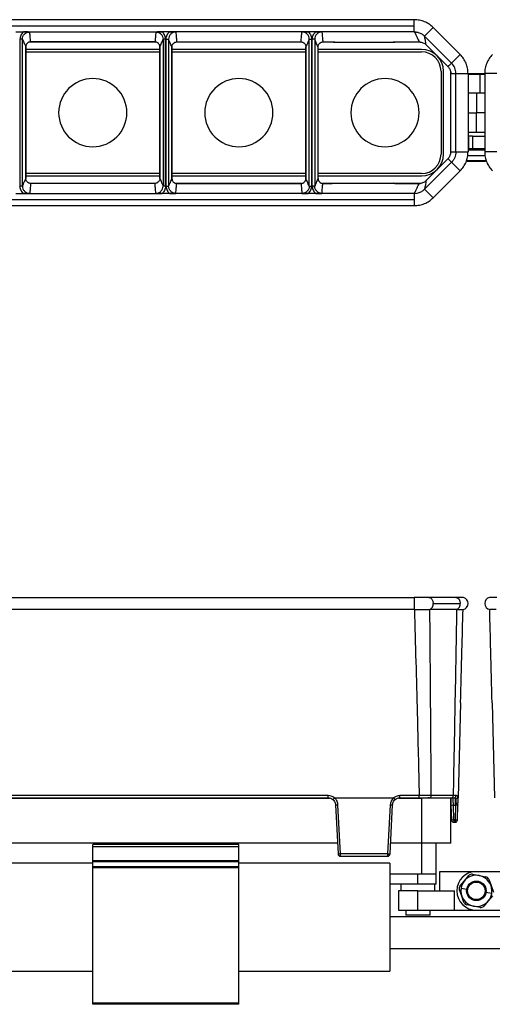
# Model space of a CAD drawing. Header units: millimetres. Extents: x -724 to 2929, y 427 to 799.
# Tile 22 of 51: x 140 to 237, y 596 to 799. Entities that reach past the tile are written whole.
import ezdxf

# ---------------------------------------------------------------- set-up
doc = ezdxf.new("R2010")
doc.units = ezdxf.units.MM

# ---------------------------------------------------------------- blocks, each defined once
blk = doc.blocks.new('Drawing View1')
at = {"color": 7, "linetype": 'Continuous', "lineweight": 25}
for p, q in [((245.57, 31.04), (143.56, 31.04)), ((245.57, 29.79), (245.57, 31.04)), ((143.56, 29.79), (245.57, 29.79)), ((163.8, 28.54), (165.33, 28.54)), ((165.33, 28.54), (193.8, 28.54)), ((195.33, 28.54), (193.8, 28.54)), ((223.8, 28.54), (195.33, 28.54)), ((225.33, 28.54), (223.8, 28.54)), ((245.57, 28.54), (225.33, 28.54)), ((245.57, 28.54), (245.57, 29.79)), ((247.69, 27.66), (249.46, 29.43)), ((249.46, 29.43), (255, 23.89)), ((164.62, 27.01), (164.62, -3.13)), ((165.12, 27.01), (164.62, 27.01)), ((165.12, -3.13), (165.12, 27.01)), ((192.46, 26.44), (166.67, 26.44)), ((166.8, 26.47), (192.32, 26.47)), ((192.32, 26.47), (166.8, 26.47)), ((166.8, 26.47), (166.8, 26.47)), ((179.56, 26.44), (179.56, 26.47)), ((192.32, 26.47), (192.32, 26.47)), ((194.5, 27.01), (194, 27.01)), ((194, 27.01), (194, -3.13)), ((194.5, -3.13), (194.5, 27.01)), ((194.62, -3.13), (194.62, 27.01)), ((194.62, 27.01), (195.12, 27.01)), ((195.12, 27.01), (195.12, -3.13)), ((222.46, 26.44), (196.67, 26.44)), ((196.8, 26.47), (222.32, 26.47)), ((196.8, 26.47), (222.32, 26.47)), ((196.8, 26.47), (196.8, 26.47)), ((209.56, 26.44), (209.56, 26.47)), ((222.32, 26.47), (222.32, 26.47)), ((224, 27.01), (224.5, 27.01)), ((224, -3.13), (224, 27.01)), ((224.5, 27.01), (224.5, -3.13)), ((224.62, -3.13), (224.62, 27.01)), ((225.12, 27.01), (224.62, 27.01)), ((225.12, 27.01), (225.12, -3.13)), ((229.23, 26.44), (226.67, 26.44)), ((226.8, 26.47), (227.9, 26.47)), ((226.8, 26.47), (227.9, 26.47)), ((226.8, 26.47), (226.8, 26.47)), ((227.9, 26.47), (227.9, 26.47)), ((229.23, 26.45), (229.23, 26.44)), ((229.25, 26.44), (241.26, 26.44)), ((241.28, 26.44), (241.32, 26.45)), ((246.87, 26.44), (241.29, 26.44)), ((242.62, 26.47), (246.59, 26.47)), ((242.62, 26.47), (246.59, 26.47)), ((242.62, 26.47), (242.62, 26.47)), ((246.59, 26.47), (246.59, 26.47)), ((253.23, 22.12), (247.69, 27.66)), ((165.8, 25.47), (165.81, 25.47)), ((165.81, 25.47), (165.81, -1.58)), ((165.81, 25.47), (165.81, 25.47)), ((165.81, -1.58), (165.81, 25.47)), ((193.32, 24.94), (165.81, 24.94)), ((165.81, 24.44), (193.32, 24.44)), ((193.32, -1.58), (193.32, 25.47)), ((193.32, 25.47), (193.32, 25.47)), ((193.32, 25.47), (193.32, -1.58)), ((195.81, -1.58), (195.81, 25.47)), ((195.81, 25.47), (195.81, 25.47)), ((195.81, 25.47), (195.81, -1.58)), ((223.32, 24.94), (195.81, 24.94)), ((195.81, 24.44), (223.32, 24.44)), ((223.32, 25.47), (223.32, -1.58)), ((223.32, 25.47), (223.32, 25.47)), ((223.32, 25.47), (223.32, 25.47)), ((223.32, -1.58), (223.32, 25.47)), ((225.81, -1.58), (225.81, 25.47)), ((247.06, 24.94), (225.81, 24.94)), ((225.81, 24.44), (247.06, 24.44)), ((248.01, 25.88), (252.49, 21.4)), ((248.01, 25.88), (252.49, 21.4)), ((248.01, 25.88), (248.01, 25.88)), ((253.23, 22.12), (255, 23.89)), ((251.06, 20.44), (251.06, 3.44)), ((251.56, 3.44), (251.56, 20.44)), ((252.49, 21.4), (252.49, 21.4)), ((253.06, 19.98), (253.06, 20.44)), ((253.23, 22.12), (253.23, 22.12)), ((253.06, 3.91), (253.06, 19.98)), ((254.11, 20), (256.61, 20)), ((254.11, 3.89), (254.11, 20)), ((254.11, 20), (254.11, 20)), ((256.61, 20), (256.61, 3.89)), ((259.01, 19.94), (256.61, 19.94)), ((259.04, 19.81), (256.61, 19.81)), ((259.04, 19.81), (259.01, 19.94)), ((260.02, 19.94), (259.01, 19.94)), ((259.04, 19.81), (259.04, 15.94)), ((260.02, 19.81), (259.04, 19.81)), ((262.52, 20), (260.02, 20)), ((260.02, 20), (260.02, 3.89)), ((258.31, 15.94), (256.61, 15.94)), ((258.31, 15.94), (258.31, 11.94)), ((260.02, 15.94), (258.31, 15.94)), ((256.61, 11.94), (258.31, 11.94)), ((260.02, 11.94), (258.31, 11.94)), ((258.31, 7.94), (258.31, 11.94)), ((256.61, 7.94), (258.31, 7.94)), ((256.78, 7.14), (256.61, 7.14)), ((256.78, 4.58), (256.78, 7.14)), ((257.53, 7.14), (256.78, 7.14)), ((257.53, 7.14), (257.53, 4.58)), ((257.53, 7.14), (260.02, 7.14)), ((258.31, 7.94), (260.02, 7.94)), ((256.61, 4.58), (256.78, 4.58)), ((256.61, 4.34), (260.02, 4.34)), ((256.78, 4.58), (257.53, 4.58)), ((257.53, 4.58), (258.89, 4.58)), ((258.89, 4.58), (260.02, 4.58)), ((252.49, 2.49), (248.01, -2)), ((248.01, -2), (252.49, 2.49)), ((252.49, 2.49), (252.49, 2.49)), ((253.06, 3.44), (253.06, 3.91)), ((254.11, 3.89), (256.61, 3.89)), ((254.11, 3.89), (254.11, 3.89)), ((256.31, 2.14), (256.51, 1.94)), ((256.31, 2.14), (260.31, 2.14)), ((256.5, 3.14), (260.12, 3.14)), ((262.52, 3.89), (260.02, 3.89)), ((260.11, 1.94), (260.31, 2.14)), ((253.23, 1.77), (247.69, -3.77)), ((253.23, 1.77), (255, 0)), ((253.23, 1.77), (253.23, 1.77)), ((260.11, 1.94), (256.51, 1.94)), ((165.8, -1.58), (165.81, -1.58)), ((193.32, -0.56), (165.81, -0.56)), ((165.81, -1.06), (193.32, -1.06)), ((165.81, -1.58), (165.81, -1.58)), ((193.32, -1.58), (193.32, -1.58)), ((223.32, -0.56), (195.81, -0.56)), ((195.81, -1.06), (223.32, -1.06)), ((195.81, -1.58), (195.81, -1.58)), ((223.32, -1.58), (223.32, -1.58)), ((223.32, -1.58), (223.32, -1.58)), ((247.06, -0.56), (225.81, -0.56)), ((225.81, -1.06), (247.06, -1.06)), ((248.01, -2), (248.01, -2)), ((249.46, -5.54), (255, 0)), ((165.12, -3.13), (164.62, -3.13)), ((166.67, -2.56), (192.46, -2.56)), ((192.32, -2.58), (166.8, -2.58)), ((192.32, -2.58), (166.8, -2.58)), ((166.8, -2.58), (166.8, -2.58)), ((179.56, -2.58), (179.56, -2.56)), ((192.32, -2.58), (192.32, -2.58)), ((194.5, -3.13), (194, -3.13)), ((194.62, -3.13), (195.12, -3.13)), ((196.67, -2.56), (222.46, -2.56)), ((222.32, -2.58), (196.8, -2.58)), ((196.8, -2.58), (222.32, -2.58)), ((196.8, -2.58), (196.8, -2.58)), ((209.56, -2.58), (209.56, -2.56)), ((222.32, -2.58), (222.32, -2.58)), ((224, -3.13), (224.5, -3.13)), ((225.12, -3.13), (224.62, -3.13)), ((226.67, -2.56), (229.23, -2.56)), ((227.9, -2.58), (226.8, -2.58)), ((226.8, -2.58), (227.9, -2.58)), ((226.8, -2.58), (226.8, -2.58)), ((227.9, -2.58), (227.9, -2.58)), ((229.23, -2.56), (229.23, -2.56)), ((229.25, -2.56), (241.26, -2.56)), ((241.29, -2.56), (246.87, -2.56)), ((246.59, -2.58), (242.62, -2.58)), ((242.62, -2.58), (246.59, -2.58)), ((242.62, -2.58), (242.62, -2.58)), ((246.59, -2.58), (246.59, -2.58)), ((247.69, -3.77), (249.46, -5.54)), ((143.56, -5.9), (245.57, -5.9)), ((163.8, -4.65), (165.33, -4.65)), ((165.33, -4.65), (193.8, -4.65)), ((195.33, -4.65), (193.8, -4.65)), ((223.8, -4.65), (195.33, -4.65)), ((225.33, -4.65), (223.8, -4.65)), ((245.57, -4.65), (225.33, -4.65)), ((245.57, -4.65), (246.16, -4.6)), ((245.57, -4.65), (245.57, -5.9)), ((245.57, -5.9), (245.57, -7.15)), ((246.16, -4.6), (246.4, -4.54)), ((143.56, -7.15), (245.57, -7.15))]:
    blk.add_line(p, q, dxfattribs=at)
for centre, radius, start, end in [((247.06, 20.44), 4.5, 0, 90), ((247.06, 20.44), 4, 0, 90), ((179.56, 11.94), 7, 90, 270), ((179.56, 11.94), 7, 270, 90), ((209.56, 11.94), 7, 90, 270), ((209.56, 11.94), 7, 270, 90), ((239.56, 11.94), 7, 90, 270), ((239.56, 11.94), 7, 270, 90), ((247.06, 3.44), 4.5, 270, 0), ((247.06, 3.44), 4, 270, 0)]:
    blk.add_arc(centre, radius, start, end, dxfattribs=at)
for points, knots in [([(249.46, 29.43), (249.19, 29.67), (248.65, 30.15), (247.69, 30.65), (246.65, 30.98), (245.93, 31.02), (245.57, 31.04)], [0, 0, 0, 0, 0.249397, 0.499578, 0.748601, 1, 1, 1, 1]), ([(165.33, 28.54), (165.11, 28.29), (164.71, 27.86), (164.65, 27.27), (164.62, 27.01)], [0, 0, 0, 0, 0.559408, 1, 1, 1, 1]), ([(165.12, 27.01), (165.15, 27.21), (165.19, 27.6), (165.54, 28.1), (166.03, 28.45), (166.43, 28.49), (166.62, 28.51)], [0, 0, 0, 0, 0.250188, 0.500047, 0.749705, 1, 1, 1, 1]), ([(166.62, 28.51), (166.42, 28.52), (166.02, 28.53), (165.56, 28.54), (165.33, 28.54)], [0, 0, 0, 0, 0.4997069, 1, 1, 1, 1]), ([(166.8, 26.47), (166.78, 26.85), (166.73, 27.53), (166.66, 28.21), (166.62, 28.51)], [0, 0, 0, 0, 0.560004, 1, 1, 1, 1]), ([(192.51, 28.51), (192.48, 28.13), (192.43, 27.45), (192.36, 26.77), (192.32, 26.47)], [0, 0, 0, 0, 0.560004, 1, 1, 1, 1]), ([(193.8, 28.54), (193.57, 28.54), (193.11, 28.53), (192.71, 28.52), (192.51, 28.51)], [0, 0, 0, 0, 0.49952, 1, 1, 1, 1]), ([(192.51, 28.51), (192.7, 28.49), (193.1, 28.45), (193.59, 28.1), (193.94, 27.6), (193.98, 27.21), (194, 27.01)], [0, 0, 0, 0, 0.250295, 0.499953, 0.749812, 1, 1, 1, 1]), ([(194.5, 27.01), (194.46, 27.34), (194.39, 27.93), (193.98, 28.35), (193.8, 28.54)], [0, 0, 0, 0, 0.558502, 1, 1, 1, 1]), ([(194.62, 27.01), (194.67, 27.34), (194.74, 27.93), (195.15, 28.35), (195.33, 28.54)], [0, 0, 0, 0, 0.558502, 1, 1, 1, 1]), ([(196.62, 28.51), (196.43, 28.49), (196.03, 28.45), (195.54, 28.1), (195.19, 27.6), (195.15, 27.21), (195.12, 27.01)], [0, 0, 0, 0, 0.250295, 0.499953, 0.749812, 1, 1, 1, 1]), ([(195.33, 28.54), (195.56, 28.54), (196.02, 28.53), (196.42, 28.52), (196.62, 28.51)], [0, 0, 0, 0, 0.49952, 1, 1, 1, 1]), ([(196.62, 28.51), (196.65, 28.13), (196.7, 27.45), (196.77, 26.77), (196.8, 26.47)], [0, 0, 0, 0, 0.560004, 1, 1, 1, 1]), ([(222.32, 26.47), (222.35, 26.85), (222.4, 27.53), (222.47, 28.21), (222.51, 28.51)], [0, 0, 0, 0, 0.560004, 1, 1, 1, 1]), ([(222.51, 28.51), (222.71, 28.52), (223.11, 28.53), (223.57, 28.54), (223.8, 28.54)], [0, 0, 0, 0, 0.4997069, 1, 1, 1, 1]), ([(224, 27.01), (223.98, 27.21), (223.94, 27.6), (223.59, 28.1), (223.1, 28.45), (222.7, 28.49), (222.51, 28.51)], [0, 0, 0, 0, 0.250188, 0.500047, 0.749705, 1, 1, 1, 1]), ([(223.8, 28.54), (224.02, 28.29), (224.42, 27.86), (224.48, 27.27), (224.5, 27.01)], [0, 0, 0, 0, 0.5594084, 1, 1, 1, 1]), ([(224.62, 27.01), (224.67, 27.34), (224.74, 27.93), (225.15, 28.35), (225.33, 28.54)], [0, 0, 0, 0, 0.558502, 1, 1, 1, 1]), ([(226.62, 28.51), (226.43, 28.49), (226.03, 28.45), (225.54, 28.1), (225.19, 27.6), (225.15, 27.21), (225.12, 27.01)], [0, 0, 0, 0, 0.250295, 0.499953, 0.749812, 1, 1, 1, 1]), ([(225.33, 28.54), (225.56, 28.54), (226.02, 28.53), (226.42, 28.52), (226.62, 28.51)], [0, 0, 0, 0, 0.4995203, 1, 1, 1, 1]), ([(226.62, 28.51), (226.65, 28.13), (226.7, 27.45), (226.77, 26.77), (226.8, 26.47)], [0, 0, 0, 0, 0.5600044, 1, 1, 1, 1]), ([(245.57, 28.54), (245.67, 28.54), (245.87, 28.53), (246.06, 28.5), (246.16, 28.48)], [0, 0, 0, 0, 0.501386, 1, 1, 1, 1]), ([(245.57, 28.54), (245.77, 28.15), (246.11, 27.46), (246.45, 26.77), (246.59, 26.47)], [0, 0, 0, 0, 0.560002, 1, 1, 1, 1]), ([(246.16, 28.48), (246.21, 28.47), (246.29, 28.45), (246.36, 28.43), (246.4, 28.42)], [0, 0, 0, 0, 0.583867, 1, 1, 1, 1]), ([(246.4, 28.42), (246.64, 28.34), (247.12, 28.16), (247.5, 27.83), (247.69, 27.66)], [0, 0, 0, 0, 0.498624, 1, 1, 1, 1]), ([(165.12, 27.01), (165.25, 26.73), (165.48, 26.23), (165.71, 25.7), (165.81, 25.47)], [0, 0, 0, 0, 0.560005, 1, 1, 1, 1]), ([(166.8, 26.47), (166.67, 26.46), (166.41, 26.43), (166.08, 26.19), (165.85, 25.86), (165.82, 25.6), (165.81, 25.47)], [0, 0, 0, 0, 0.250419, 0.499979, 0.749793, 1, 1, 1, 1]), ([(193.32, 25.47), (193.31, 25.6), (193.28, 25.86), (193.05, 26.19), (192.72, 26.43), (192.46, 26.46), (192.32, 26.47)], [0, 0, 0, 0, 0.2507689, 0.5004729, 0.7501411, 1, 1, 1, 1]), ([(193.32, 25.47), (193.45, 25.75), (193.68, 26.25), (193.9, 26.78), (194, 27.01)], [0, 0, 0, 0, 0.560004, 1, 1, 1, 1]), ([(195.81, 25.47), (195.68, 25.75), (195.45, 26.25), (195.22, 26.78), (195.12, 27.01)], [0, 0, 0, 0, 0.560004, 1, 1, 1, 1]), ([(195.81, 25.47), (195.82, 25.6), (195.85, 25.86), (196.08, 26.19), (196.41, 26.43), (196.67, 26.46), (196.8, 26.47)], [0, 0, 0, 0, 0.250769, 0.500473, 0.750141, 1, 1, 1, 1]), ([(222.32, 26.47), (222.46, 26.46), (222.72, 26.43), (223.05, 26.19), (223.28, 25.86), (223.31, 25.6), (223.32, 25.47)], [0, 0, 0, 0, 0.250419, 0.499979, 0.749793, 1, 1, 1, 1]), ([(224, 27.01), (223.88, 26.73), (223.65, 26.23), (223.42, 25.7), (223.32, 25.47)], [0, 0, 0, 0, 0.560005, 1, 1, 1, 1]), ([(225.81, 25.47), (225.68, 25.75), (225.45, 26.25), (225.22, 26.78), (225.12, 27.01)], [0, 0, 0, 0, 0.560004, 1, 1, 1, 1]), ([(225.81, 25.47), (225.82, 25.6), (225.85, 25.86), (226.08, 26.19), (226.41, 26.43), (226.67, 26.46), (226.8, 26.47)], [0, 0, 0, 0, 0.250388, 0.500381, 0.75012, 1, 1, 1, 1]), ([(227.9, 26.47), (228.18, 26.47), (228.68, 26.47), (229.08, 26.45), (229.25, 26.44)], [0, 0, 0, 0, 0.559913, 1, 1, 1, 1]), ([(229.25, 26.44), (229.25, 26.44), (229.25, 26.44), (229.24, 26.44), (229.23, 26.44), (229.23, 26.44), (229.23, 26.44)], [0, 0, 0, 0, 0.28811, 0.531044, 0.756959, 1, 1, 1, 1]), ([(241.26, 26.44), (241.49, 26.45), (241.9, 26.47), (242.4, 26.47), (242.62, 26.47)], [0, 0, 0, 0, 0.5600788, 1, 1, 1, 1]), ([(241.28, 26.44), (241.28, 26.44), (241.28, 26.44), (241.27, 26.44), (241.27, 26.44), (241.26, 26.44)], [0, 0, 0, 0, 0.274897, 0.553133, 1, 1, 1, 1]), ([(246.59, 26.47), (246.72, 26.46), (246.99, 26.45), (247.36, 26.33), (247.71, 26.15), (247.91, 25.97), (248.01, 25.88)], [0, 0, 0, 0, 0.250953, 0.499917, 0.750225, 1, 1, 1, 1]), ([(247.69, 27.66), (247.69, 27.66), (247.69, 27.66), (247.69, 27.66), (247.69, 27.66)], [0, 0, 0, 0, 0.56, 1, 1, 1, 1]), ([(248.01, 25.88), (247.95, 26.21), (247.86, 26.79), (247.74, 27.39), (247.69, 27.66)], [0, 0, 0, 0, 0.560004, 1, 1, 1, 1]), ([(256.61, 20), (256.59, 20.36), (256.55, 21.08), (256.22, 22.11), (255.72, 23.08), (255.24, 23.62), (255, 23.89)], [0, 0, 0, 0, 0.249526, 0.499751, 0.748738, 1, 1, 1, 1]), ([(261.63, 23.89), (261.39, 23.62), (260.91, 23.08), (260.41, 22.11), (260.08, 21.08), (260.04, 20.36), (260.02, 20)], [0, 0, 0, 0, 0.251262, 0.500249, 0.750474, 1, 1, 1, 1]), ([(253.23, 22.12), (253.1, 21.98), (252.86, 21.73), (252.6, 21.5), (252.49, 21.4)], [0, 0, 0, 0, 0.560002, 1, 1, 1, 1]), ([(252.49, 21.4), (252.63, 21.24), (252.9, 20.92), (253, 20.51), (253.05, 20.31)], [0, 0, 0, 0, 0.500652, 1, 1, 1, 1]), ([(253.05, 20.31), (253.05, 20.27), (253.06, 20.21), (253.06, 20.09), (253.06, 20.02), (253.06, 19.99), (253.06, 19.98)], [0, 0, 0, 0, 0.657443, 0.857743, 0.933473, 1, 1, 1, 1]), ([(253.06, 19.98), (253.26, 19.98), (253.61, 19.97), (253.96, 19.99), (254.11, 20)], [0, 0, 0, 0, 0.560003, 1, 1, 1, 1]), ([(252.49, 2.49), (252.63, 2.65), (252.9, 2.97), (253, 3.37), (253.05, 3.57)], [0, 0, 0, 0, 0.500652, 1, 1, 1, 1]), ([(253.23, 1.77), (253.1, 1.91), (252.86, 2.15), (252.6, 2.38), (252.49, 2.49)], [0, 0, 0, 0, 0.560002, 1, 1, 1, 1]), ([(253.05, 3.57), (253.05, 3.62), (253.06, 3.68), (253.06, 3.8), (253.06, 3.86), (253.06, 3.89), (253.06, 3.91)], [0, 0, 0, 0, 0.657443, 0.857743, 0.933473, 1, 1, 1, 1]), ([(253.06, 3.91), (253.26, 3.91), (253.61, 3.91), (253.96, 3.9), (254.11, 3.89)], [0, 0, 0, 0, 0.560003, 1, 1, 1, 1]), ([(254.11, 3.89), (254.1, 3.69), (254.08, 3.3), (253.9, 2.73), (253.63, 2.21), (253.37, 1.91), (253.23, 1.77)], [0, 0, 0, 0, 0.249531, 0.499751, 0.748733, 1, 1, 1, 1]), ([(255, 0), (255.24, 0.27), (255.72, 0.81), (256.22, 1.77), (256.55, 2.81), (256.59, 3.53), (256.61, 3.89)], [0, 0, 0, 0, 0.2512623, 0.5002486, 0.7504743, 1, 1, 1, 1]), ([(260.02, 3.89), (260.04, 3.53), (260.08, 2.81), (260.41, 1.77), (260.91, 0.81), (261.39, 0.27), (261.63, 0)], [0, 0, 0, 0, 0.249526, 0.499751, 0.748738, 1, 1, 1, 1]), ([(165.12, -3.13), (165.25, -2.85), (165.48, -2.35), (165.71, -1.82), (165.81, -1.58)], [0, 0, 0, 0, 0.560005, 1, 1, 1, 1]), ([(166.8, -2.58), (166.67, -2.57), (166.41, -2.54), (166.08, -2.31), (165.85, -1.98), (165.82, -1.71), (165.81, -1.58)], [0, 0, 0, 0, 0.250419, 0.499979, 0.749793, 1, 1, 1, 1]), ([(193.32, -1.58), (193.31, -1.71), (193.28, -1.98), (193.05, -2.31), (192.72, -2.54), (192.46, -2.57), (192.32, -2.58)], [0, 0, 0, 0, 0.250769, 0.500473, 0.750141, 1, 1, 1, 1]), ([(193.32, -1.58), (193.45, -1.86), (193.68, -2.37), (193.9, -2.9), (194, -3.13)], [0, 0, 0, 0, 0.560004, 1, 1, 1, 1]), ([(195.81, -1.58), (195.68, -1.86), (195.45, -2.37), (195.22, -2.9), (195.12, -3.13)], [0, 0, 0, 0, 0.560004, 1, 1, 1, 1]), ([(195.81, -1.58), (195.82, -1.71), (195.85, -1.98), (196.08, -2.31), (196.41, -2.54), (196.67, -2.57), (196.8, -2.58)], [0, 0, 0, 0, 0.250769, 0.500473, 0.750141, 1, 1, 1, 1]), ([(222.32, -2.58), (222.46, -2.57), (222.72, -2.54), (223.05, -2.31), (223.28, -1.98), (223.31, -1.71), (223.32, -1.58)], [0, 0, 0, 0, 0.250419, 0.499979, 0.749793, 1, 1, 1, 1]), ([(224, -3.13), (223.88, -2.85), (223.65, -2.35), (223.42, -1.82), (223.32, -1.58)], [0, 0, 0, 0, 0.560005, 1, 1, 1, 1]), ([(225.81, -1.58), (225.68, -1.86), (225.45, -2.37), (225.22, -2.9), (225.12, -3.13)], [0, 0, 0, 0, 0.560004, 1, 1, 1, 1]), ([(225.81, -1.58), (225.82, -1.71), (225.85, -1.98), (226.08, -2.31), (226.41, -2.54), (226.67, -2.57), (226.8, -2.58)], [0, 0, 0, 0, 0.250388, 0.500381, 0.75012, 1, 1, 1, 1]), ([(246.59, -2.58), (246.72, -2.58), (246.99, -2.56), (247.36, -2.44), (247.71, -2.26), (247.91, -2.09), (248.01, -2)], [0, 0, 0, 0, 0.250953, 0.499917, 0.750225, 1, 1, 1, 1]), ([(248.01, -2), (247.95, -2.32), (247.86, -2.9), (247.74, -3.51), (247.69, -3.77)], [0, 0, 0, 0, 0.560004, 1, 1, 1, 1]), ([(165.33, -4.65), (165.11, -4.41), (164.71, -3.97), (164.65, -3.39), (164.62, -3.13)], [0, 0, 0, 0, 0.5594084, 1, 1, 1, 1]), ([(165.12, -3.13), (165.15, -3.32), (165.19, -3.72), (165.54, -4.21), (166.03, -4.56), (166.43, -4.61), (166.62, -4.63)], [0, 0, 0, 0, 0.250188, 0.500047, 0.749705, 1, 1, 1, 1]), ([(166.8, -2.58), (166.78, -2.97), (166.73, -3.65), (166.66, -4.33), (166.62, -4.63)], [0, 0, 0, 0, 0.560004, 1, 1, 1, 1]), ([(192.51, -4.63), (192.48, -4.25), (192.43, -3.57), (192.36, -2.88), (192.32, -2.58)], [0, 0, 0, 0, 0.560004, 1, 1, 1, 1]), ([(192.51, -4.63), (192.7, -4.61), (193.1, -4.56), (193.59, -4.21), (193.94, -3.72), (193.98, -3.32), (194, -3.13)], [0, 0, 0, 0, 0.250295, 0.499953, 0.749812, 1, 1, 1, 1]), ([(194.5, -3.13), (194.46, -3.46), (194.39, -4.04), (193.98, -4.47), (193.8, -4.65)], [0, 0, 0, 0, 0.558502, 1, 1, 1, 1]), ([(194.62, -3.13), (194.67, -3.46), (194.74, -4.04), (195.15, -4.47), (195.33, -4.65)], [0, 0, 0, 0, 0.558502, 1, 1, 1, 1]), ([(196.62, -4.63), (196.43, -4.61), (196.03, -4.56), (195.54, -4.21), (195.19, -3.72), (195.15, -3.32), (195.12, -3.13)], [0, 0, 0, 0, 0.250295, 0.499953, 0.749812, 1, 1, 1, 1]), ([(196.62, -4.63), (196.65, -4.25), (196.7, -3.57), (196.77, -2.88), (196.8, -2.58)], [0, 0, 0, 0, 0.560004, 1, 1, 1, 1]), ([(222.32, -2.58), (222.35, -2.97), (222.4, -3.65), (222.47, -4.33), (222.51, -4.63)], [0, 0, 0, 0, 0.560004, 1, 1, 1, 1]), ([(224, -3.13), (223.98, -3.32), (223.94, -3.72), (223.59, -4.21), (223.1, -4.56), (222.7, -4.61), (222.51, -4.63)], [0, 0, 0, 0, 0.2501882, 0.500047, 0.7497053, 1, 1, 1, 1]), ([(223.8, -4.65), (224.02, -4.41), (224.42, -3.97), (224.48, -3.39), (224.5, -3.13)], [0, 0, 0, 0, 0.559408, 1, 1, 1, 1]), ([(224.62, -3.13), (224.67, -3.46), (224.74, -4.04), (225.15, -4.47), (225.33, -4.65)], [0, 0, 0, 0, 0.558502, 1, 1, 1, 1]), ([(226.62, -4.63), (226.43, -4.61), (226.03, -4.56), (225.54, -4.21), (225.19, -3.72), (225.15, -3.32), (225.12, -3.13)], [0, 0, 0, 0, 0.250295, 0.499953, 0.749812, 1, 1, 1, 1]), ([(226.62, -4.63), (226.65, -4.25), (226.7, -3.57), (226.77, -2.88), (226.8, -2.58)], [0, 0, 0, 0, 0.560004, 1, 1, 1, 1]), ([(227.9, -2.58), (228.18, -2.58), (228.68, -2.58), (229.08, -2.56), (229.25, -2.56)], [0, 0, 0, 0, 0.559913, 1, 1, 1, 1]), ([(229.25, -2.56), (229.25, -2.56), (229.25, -2.56), (229.24, -2.56), (229.23, -2.56), (229.23, -2.56), (229.23, -2.56)], [0, 0, 0, 0, 0.28811, 0.531044, 0.756959, 1, 1, 1, 1]), ([(241.26, -2.56), (241.49, -2.57), (241.9, -2.58), (242.4, -2.58), (242.62, -2.58)], [0, 0, 0, 0, 0.560079, 1, 1, 1, 1]), ([(241.28, -2.56), (241.28, -2.56), (241.28, -2.56), (241.27, -2.56), (241.27, -2.56), (241.26, -2.56)], [0, 0, 0, 0, 0.274897, 0.553133, 1, 1, 1, 1]), ([(245.57, -4.65), (245.77, -4.27), (246.11, -3.58), (246.45, -2.89), (246.59, -2.58)], [0, 0, 0, 0, 0.560002, 1, 1, 1, 1]), ([(246.4, -4.54), (246.64, -4.45), (247.12, -4.28), (247.5, -3.94), (247.69, -3.77)], [0, 0, 0, 0, 0.498624, 1, 1, 1, 1]), ([(247.69, -3.77), (247.69, -3.77), (247.69, -3.77), (247.69, -3.77), (247.69, -3.77)], [0, 0, 0, 0, 0.56, 1, 1, 1, 1]), ([(166.62, -4.63), (166.42, -4.64), (166.02, -4.65), (165.56, -4.65), (165.33, -4.65)], [0, 0, 0, 0, 0.499707, 1, 1, 1, 1]), ([(193.8, -4.65), (193.57, -4.65), (193.11, -4.65), (192.71, -4.64), (192.51, -4.63)], [0, 0, 0, 0, 0.49952, 1, 1, 1, 1]), ([(195.33, -4.65), (195.56, -4.65), (196.02, -4.65), (196.42, -4.64), (196.62, -4.63)], [0, 0, 0, 0, 0.4995203, 1, 1, 1, 1]), ([(222.51, -4.63), (222.71, -4.64), (223.11, -4.65), (223.57, -4.65), (223.8, -4.65)], [0, 0, 0, 0, 0.499707, 1, 1, 1, 1]), ([(225.33, -4.65), (225.56, -4.65), (226.02, -4.65), (226.42, -4.64), (226.62, -4.63)], [0, 0, 0, 0, 0.49952, 1, 1, 1, 1]), ([(245.57, -7.15), (245.93, -7.13), (246.65, -7.09), (247.69, -6.76), (248.65, -6.26), (249.19, -5.78), (249.46, -5.54)], [0, 0, 0, 0, 0.251399, 0.500422, 0.750603, 1, 1, 1, 1])]:
    blk.add_open_spline(points, degree=3, knots=knots, dxfattribs=at)
blk.add_open_spline([(254.11, 20), (254.07, 20.4), (253.99, 21.19), (253.49, 21.81), (253.23, 22.12)], degree=3, dxfattribs=at)
blk = doc.blocks.new('Drawing View2')
at = {"color": 7, "linetype": 'Continuous', "lineweight": 25}
for p, q in [((255, 0), (357.01, 0)), ((357.01, 0), (357.01, -2.49)), ((365.56, 0), (360.02, 0)), ((360.9, -1.25), (366.44, -1.25)), ((357.01, -2.49), (255, -2.49)), ((360.17, -2.48), (360.21, -2.48)), ((365.7, -2.48), (360.21, -2.48)), ((366.52, -21.65), (366.01, -41.18)), ((372.99, -21.65), (373.51, -41.18)), ((272.44, -41.22), (339.57, -41.22)), ((339.34, -40.72), (272.67, -40.72)), ((272.67, -41.18), (339.34, -41.18)), ((339.34, -41.18), (339.34, -40.72)), ((340.64, -41.18), (352.77, -41.18)), ((353.83, -41.22), (358.51, -41.22)), ((358.03, -40.72), (354.06, -40.72)), ((354.06, -41.18), (354.06, -40.72)), ((354.06, -41.18), (358.03, -41.18)), ((358.03, -41.18), (358.03, -40.72)), ((358.51, -41.22), (358.51, -50.52)), ((364.51, -41.22), (358.51, -41.22)), ((360.16, -41.18), (359.8, -41.18)), ((360.16, -41.18), (364.65, -41.18)), ((364.99, -40.71), (360.51, -40.71)), ((364.51, -50.52), (364.51, -41.22)), ((365.58, -40.71), (364.99, -40.71)), ((365, -41.23), (364.99, -41.18)), ((365.47, -42.65), (365.47, -41.34)), ((366, -41.35), (366.01, -41.18)), ((366, -41.64), (366, -41.35)), ((340.84, -42.61), (341.37, -52.71)), ((341.86, -52.7), (341.33, -42.59)), ((352.07, -42.59), (351.54, -52.7)), ((352.03, -52.71), (352.56, -42.61)), ((364.54, -42.65), (364.62, -45.7)), ((365.04, -42.65), (365.47, -42.65)), ((365.12, -45.7), (365.04, -42.65)), ((365.47, -42.65), (365.39, -45.7)), ((365.89, -45.7), (365.97, -42.65)), ((365.39, -45.7), (365.12, -45.7)), ((365.12, -45.7), (365.12, -46.18)), ((365.12, -46.18), (365.39, -46.18)), ((365.39, -45.7), (365.39, -46.18)), ((341.26, -50.52), (270.76, -50.52)), ((358.51, -50.52), (352.15, -50.52)), ((364.51, -50.52), (358.51, -50.52)), ((358.51, -50.52), (358.51, -56.88)), ((361.51, -56.88), (361.51, -50.52)), ((321.01, -50.74), (291.01, -50.74)), ((291.01, -51.24), (291.01, -50.74)), ((321.01, -51.24), (291.01, -51.24)), ((291.01, -54.14), (291.01, -51.24)), ((321.01, -51.24), (321.01, -50.74)), ((321.01, -54.14), (321.01, -51.24)), ((291.01, -54.58), (260.01, -54.58)), ((321.01, -54.14), (291.01, -54.14)), ((291.01, -54.35), (291.01, -54.14)), ((321.01, -54.35), (291.01, -54.35)), ((291.01, -55.32), (291.01, -54.35)), ((321.01, -54.35), (321.01, -54.14)), ((321.01, -55.32), (321.01, -54.35)), ((352.01, -54.58), (321.01, -54.58)), ((351.54, -52.7), (341.86, -52.7)), ((341.86, -53.18), (351.53, -53.18)), ((352.01, -54.58), (352.01, -76.78)), ((321.01, -55.32), (291.01, -55.32)), ((291.01, -55.53), (291.01, -55.32)), ((321.01, -55.53), (291.01, -55.53)), ((291.01, -83.38), (291.01, -55.53)), ((321.01, -55.53), (321.01, -55.32)), ((321.01, -83.38), (321.01, -55.53)), ((362.26, -60.28), (362.26, -56.28)), ((362.26, -56.28), (369.76, -56.28)), ((369.76, -56.28), (377.26, -56.28)), ((358.51, -56.88), (352.01, -56.88)), ((357.76, -58.88), (357.76, -56.88)), ((361.51, -56.88), (358.51, -56.88)), ((361.51, -58.88), (361.51, -56.88)), ((366.42, -59.26), (367.32, -58.21)), ((367.32, -58.21), (368.22, -57.15)), ((368.97, -56.89), (370.34, -57.14)), ((370.34, -57.14), (371.7, -57.39)), ((372.31, -57.91), (372.77, -59.21)), ((357.76, -58.88), (352.01, -58.88)), ((353.76, -60.28), (353.76, -64.28)), ((357.76, -60.28), (353.76, -60.28)), ((354.26, -58.88), (354.26, -60.28)), ((361.51, -58.88), (357.76, -58.88)), ((357.76, -64.28), (357.76, -60.28)), ((357.76, -60.28), (365.26, -60.28)), ((361.26, -60.28), (361.26, -58.88)), ((365.26, -64.28), (365.26, -60.28)), ((366.74, -61.36), (366.28, -60.05)), ((366.61, -59.71), (367.79, -59.92)), ((372.9, -60.86), (371.72, -60.65)), ((372.77, -59.21), (373.24, -60.52)), ((367.21, -62.66), (366.74, -61.36)), ((372.19, -62.36), (371.29, -63.41)), ((373.09, -61.31), (372.19, -62.36)), ((353.76, -64.28), (357.76, -64.28)), ((355.26, -64.28), (355.26, -65.28)), ((357.76, -64.28), (365.26, -64.28)), ((360.26, -65.28), (360.26, -64.28)), ((365.26, -64.28), (369.76, -64.28)), ((369.18, -63.43), (367.81, -63.18)), ((370.54, -63.68), (369.18, -63.43)), ((369.76, -64.28), (381.76, -64.28)), ((387.51, -65.63), (352.01, -65.63)), ((360.26, -65.28), (355.26, -65.28)), ((352.01, -72.13), (387.51, -72.13)), ((260.01, -76.78), (291.01, -76.78)), ((321.01, -76.78), (352.01, -76.78)), ((321.01, -83.38), (291.01, -83.38)), ((291.01, -83.58), (291.01, -83.38)), ((321.01, -83.58), (291.01, -83.58)), ((321.01, -83.58), (321.01, -83.38))]:
    blk.add_line(p, q, dxfattribs=at)
at = {"color": 7, "linetype": 'Continuous', "lineweight": 25, "flags": 128}
for points in [[(360.02, 0), (360.02, 0), (360.36, -0.1), (360.64, -0.37), (360.83, -0.77), (360.9, -1.25)], [(365.56, 0), (365.58, 0), (365.91, -0.1), (366.19, -0.38), (366.38, -0.78), (366.44, -1.25)]]:
    blk.add_lwpolyline(points, dxfattribs=at)
at = {"color": 7, "linetype": 'Continuous', "lineweight": 25}
for radius in [2, 1.8]:
    blk.add_circle((369.76, -60.28), radius, dxfattribs=at)
for centre, radius, start, end in [((359.7, -1.37), 1.21, 292.9478, 5.7228), ((365.24, -1.37), 1.21, 292.9668, 5.7192), ((366.8, -1.25), 1.25, 280.0562, 0), ((366.8, -1.25), 1.25, 0, 75.1141), ((372.71, -1.25), 1.25, 103.4111, 180), ((372.71, -1.25), 1.25, 180, 259.9438), ((360.08, -40.76), 0.433, 281.1269, 6.9239), ((364.56, -40.76), 0.433, 281.1269, 6.9239), ((365.12, -40.73), 0.46, 273.9282, 2.098), ((365.45, -40.83), 0.512, 272.6791, 350.3267), ((340.96, -37.92), 4.69, 268.5083, 274.4927), ((352.44, -37.92), 4.69, 265.5073, 271.4917), ((364.79, -37.87), 4.78, 267.0055, 272.9945), ((364.87, -40.92), 4.78, 267.0055, 272.9945), ((365.12, -45.68), 0.5, 181.5, 270), ((365.64, -40.92), 4.78, 267.0055, 272.9945), ((365.39, -45.68), 0.5, 270, 358.5), ((341.49, -48.02), 4.69, 268.5083, 274.4927), ((341.86, -52.69), 0.49, 183, 270), ((351.91, -48.02), 4.69, 265.5073, 271.4917), ((351.79, -50.37), 2.36, 264.0433, 275.9567), ((369.76, -60.28), 4, 90, 270), ((369.76, -60.28), 3.2, 349.5715, 169.2807), ((368.83, -57.67), 0.8, 79.5715, 139.5715), ((371.55, -58.18), 0.8, 19.5715, 79.5715), ((367.03, -59.78), 0.8, 139.5715, 199.5715), ((369.76, -60.28), 3.2, 169.5715, 349.2807), ((369.76, -60.28), 3.2, 169.2807, 169.5715), ((367.96, -62.39), 0.8, 199.5715, 259.5715), ((369.76, -60.28), 3.2, 349.2807, 349.5715), ((370.68, -62.9), 0.8, 259.5715, 319.5715)]:
    blk.add_arc(centre, radius, start, end, dxfattribs=at)
for points, knots in [([(360.02, 0), (359.81, 0), (359.4, 0), (358.65, 0), (357.85, 0), (357.29, 0), (357.01, 0)], [0, 0, 0, 0, 0.249446, 0.499643, 0.748648, 1, 1, 1, 1]), ([(367.12, -0.04), (367.08, -0.04), (366.99, -0.02), (366.65, -0.01), (366.18, 0), (365.76, 0), (365.55, 0)], [0, 0, 0, 0, 0.256441, 0.509026, 0.755751, 1, 1, 1, 1]), ([(373.96, 0), (373.76, 0), (373.34, 0), (372.88, -0.01), (372.54, -0.02), (372.46, -0.03), (372.42, -0.03)], [0, 0, 0, 0, 0.244853, 0.491764, 0.744142, 1, 1, 1, 1]), ([(357.03, -2.49), (357.03, -2.49), (357.02, -2.49), (357.02, -2.49), (357.01, -2.49)], [0, 0, 0, 0, 0.559994, 1, 1, 1, 1]), ([(357.03, -2.49), (357.5, -2.49), (358.29, -2.48), (359.36, -2.48), (359.89, -2.48), (360.17, -2.48)], [0, 0, 0, 0, 0.4049006, 0.6789211, 1, 1, 1, 1]), ([(357.03, -2.49), (357.23, -9.62), (357.58, -22.37), (357.89, -35.11), (358.03, -40.72)], [0, 0, 0, 0, 0.560004, 1, 1, 1, 1]), ([(360.51, -40.71), (360.46, -33.57), (360.36, -20.83), (360.26, -8.09), (360.21, -2.48)], [0, 0, 0, 0, 0.5600014, 1, 1, 1, 1]), ([(365.7, -2.48), (365.58, -9.62), (365.35, -22.36), (365.1, -35.1), (364.99, -40.71)], [0, 0, 0, 0, 0.560004, 1, 1, 1, 1]), ([(365.7, -2.48), (365.71, -2.48), (365.71, -2.48), (365.71, -2.48), (365.71, -2.48)], [0, 0, 0, 0, 0.56, 1, 1, 1, 1]), ([(365.71, -2.48), (365.93, -2.48), (366.33, -2.48), (366.86, -2.48), (366.96, -2.48), (367.02, -2.48)], [0, 0, 0, 0, 0.2860724, 0.5160768, 1, 1, 1, 1]), ([(366.52, -21.65), (366.61, -18.07), (366.78, -11.68), (366.95, -5.29), (367.02, -2.48)], [0, 0, 0, 0, 0.560019, 1, 1, 1, 1]), ([(373.8, -2.48), (373.43, -2.48), (372.68, -2.48), (372.55, -2.48), (372.49, -2.48)], [0, 0, 0, 0, 0.500454, 1, 1, 1, 1]), ([(372.99, -21.65), (372.9, -18.07), (372.73, -11.68), (372.57, -5.29), (372.49, -2.48)], [0, 0, 0, 0, 0.560019, 1, 1, 1, 1]), ([(340.63, -41.19), (340.41, -41.04), (340.02, -40.77), (339.55, -40.74), (339.34, -40.72)], [0, 0, 0, 0, 0.560071, 1, 1, 1, 1]), ([(339.34, -41.18), (339.52, -41.2), (339.87, -41.23), (340.16, -41.44), (340.31, -41.54)], [0, 0, 0, 0, 0.489175, 1, 1, 1, 1]), ([(340.31, -41.54), (340.32, -41.54), (340.32, -41.54), (340.34, -41.51), (340.38, -41.47), (340.44, -41.41), (340.52, -41.31), (340.59, -41.23), (340.63, -41.19)], [0, 0, 0, 0, 0.139541, 0.281229, 0.42135, 0.556376, 0.799485, 1, 1, 1, 1]), ([(340.31, -41.54), (340.44, -41.67), (340.63, -41.87), (340.8, -42.25), (340.83, -42.48), (340.84, -42.61)], [0, 0, 0, 0, 0.429917, 0.697669, 1, 1, 1, 1]), ([(340.64, -41.18), (340.63, -41.18), (340.63, -41.18), (340.63, -41.19), (340.63, -41.19), (340.63, -41.19)], [0, 0, 0, 0, 0.559257, 0.77874, 1, 1, 1, 1]), ([(341.33, -42.59), (341.28, -42.29), (341.18, -41.75), (340.8, -41.36), (340.64, -41.18)], [0, 0, 0, 0, 0.5600274, 1, 1, 1, 1]), ([(352.77, -41.18), (352.56, -41.41), (352.19, -41.82), (352.11, -42.36), (352.07, -42.59)], [0, 0, 0, 0, 0.559975, 1, 1, 1, 1]), ([(352.56, -42.61), (352.58, -42.48), (352.61, -42.25), (352.77, -41.87), (352.97, -41.67), (353.09, -41.54)], [0, 0, 0, 0, 0.302331, 0.570083, 1, 1, 1, 1]), ([(352.78, -41.19), (352.78, -41.19), (352.77, -41.19), (352.77, -41.18), (352.77, -41.18), (352.77, -41.18)], [0, 0, 0, 0, 0.279345, 0.5593131, 1, 1, 1, 1]), ([(354.06, -40.72), (353.8, -40.75), (353.33, -40.8), (352.94, -41.07), (352.78, -41.19)], [0, 0, 0, 0, 0.559922, 1, 1, 1, 1]), ([(353.09, -41.54), (353.09, -41.54), (353.08, -41.54), (353.06, -41.51), (353.02, -41.47), (352.96, -41.41), (352.88, -41.31), (352.81, -41.23), (352.78, -41.19)], [0, 0, 0, 0, 0.1398372, 0.2818093, 0.4221533, 0.5572961, 0.800225, 1, 1, 1, 1]), ([(353.09, -41.54), (353.24, -41.44), (353.53, -41.23), (353.89, -41.2), (354.06, -41.18)], [0, 0, 0, 0, 0.510825, 1, 1, 1, 1]), ([(360.51, -40.71), (360.34, -40.71), (359.99, -40.71), (359.38, -40.72), (358.72, -40.72), (358.26, -40.72), (358.03, -40.72)], [0, 0, 0, 0, 0.250771, 0.499923, 0.749565, 1, 1, 1, 1]), ([(358.03, -41.18), (358.48, -41.18), (359.28, -41.18), (359.89, -41.18), (360.16, -41.18)], [0, 0, 0, 0, 0.558912, 1, 1, 1, 1]), ([(364.51, -41.18), (364.51, -41.21), (364.51, -41.35), (364.52, -41.82), (364.54, -42.34), (364.54, -42.65)], [0, 0, 0, 0, 0.07313, 0.440036, 1, 1, 1, 1]), ([(364.65, -41.18), (364.76, -41.18), (364.95, -41.18), (365.09, -41.18), (365.15, -41.18)], [0, 0, 0, 0, 0.559707, 1, 1, 1, 1]), ([(365.04, -42.65), (365.04, -42.53), (365.03, -42.31), (365.02, -41.95), (365.01, -41.56), (365, -41.38), (365, -41.29)], [0, 0, 0, 0, 0.2024825, 0.3804376, 0.6616829, 1, 1, 1, 1]), ([(365.15, -41.18), (365.23, -41.19), (365.37, -41.2), (365.44, -41.29), (365.47, -41.34)], [0, 0, 0, 0, 0.507374, 1, 1, 1, 1]), ([(365.47, -41.34), (365.5, -41.41), (365.55, -41.55), (365.55, -41.87), (365.57, -42.15), (365.64, -42.35), (365.69, -42.41), (365.72, -42.44)], [0, 0, 0, 0, 0.277538, 0.553015, 0.833899, 0.910241, 1, 1, 1, 1]), ([(365.95, -40.92), (365.91, -40.85), (365.83, -40.73), (365.67, -40.72), (365.58, -40.71)], [0, 0, 0, 0, 0.498303, 1, 1, 1, 1]), ([(365.72, -42.44), (365.76, -42.48), (365.84, -42.55), (365.95, -42.6), (365.96, -42.63), (365.97, -42.65)], [0, 0, 0, 0, 0.347408, 0.630941, 1, 1, 1, 1]), ([(366, -41.35), (366, -41.26), (366, -41.09), (365.97, -40.97), (365.95, -40.92)], [0, 0, 0, 0, 0.493609, 1, 1, 1, 1]), ([(365.97, -42.65), (365.98, -42.37), (365.99, -42.01), (365.99, -41.71), (366, -41.64)], [0, 0, 0, 0, 0.741632, 1, 1, 1, 1]), ([(365.47, -42.65), (365.5, -42.64), (365.57, -42.64), (365.7, -42.63), (365.83, -42.63), (365.92, -42.63), (365.96, -42.64), (365.97, -42.64), (365.97, -42.65)], [0, 0, 0, 0, 0.130726, 0.257768, 0.5000002, 0.7422598, 0.8692948, 1, 1, 1, 1]), ([(341.37, -52.71), (341.37, -52.71), (341.37, -52.71), (341.37, -52.72), (341.37, -52.72), (341.37, -52.72), (341.37, -52.72)], [0, 0, 0, 0, 0.270759, 0.562561, 0.789542, 1, 1, 1, 1]), ([(351.54, -52.71), (351.54, -52.76), (351.54, -52.87), (351.54, -52.99), (351.54, -53.08), (351.54, -53.14), (351.53, -53.18), (351.53, -53.18), (351.53, -53.18)], [0, 0, 0, 0, 0.19781, 0.429961, 0.559488, 0.697674, 0.844514, 1, 1, 1, 1]), ([(351.53, -53.18), (351.57, -53.18), (351.64, -53.18), (351.76, -53.13), (351.89, -53.05), (352, -52.9), (352.02, -52.77), (352.03, -52.71)], [0, 0, 0, 0, 0.15539, 0.290783, 0.500796, 0.757678, 1, 1, 1, 1]), ([(351.54, -52.7), (351.54, -52.7), (351.54, -52.7), (351.54, -52.71), (351.54, -52.71)], [0, 0, 0, 0, 0.56, 1, 1, 1, 1]), ([(352.03, -52.71), (352.03, -52.71), (352.03, -52.71), (352.03, -52.71), (352.03, -52.71)], [0, 0, 0, 0, 0.56, 1, 1, 1, 1])]:
    blk.add_open_spline(points, degree=3, knots=knots, dxfattribs=at)
blk.add_open_spline([(341.86, -53.18), (341.86, -53.18), (341.86, -53.16), (341.86, -53.05), (341.86, -52.89), (341.86, -52.76), (341.86, -52.7)], degree=3, dxfattribs=at)

msp = doc.modelspace()

# ---------------------------------------------------------------- block references
at = {"color": 7, "linetype": 'Continuous', "lineweight": 25}
for name, p in [('Drawing View1', (-25.04, 767.68)), ('Drawing View2', (-136.48, 680.07))]:
    msp.add_blockref(name, p, dxfattribs=at)

doc.saveas('drawing.dxf')
